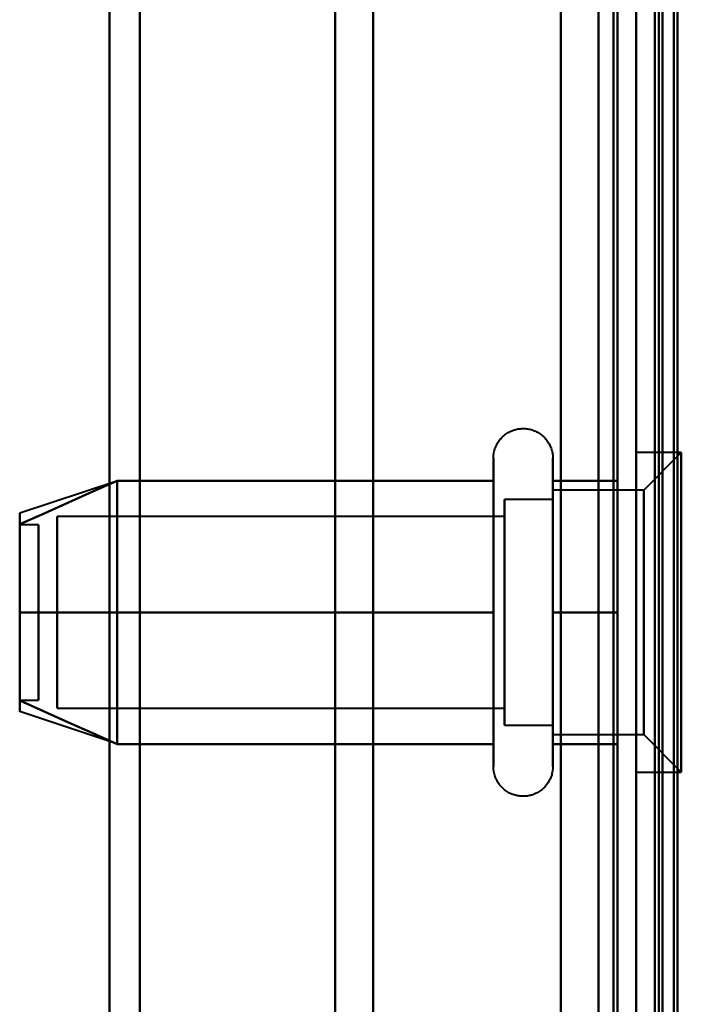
# Model space of a CAD drawing. Header units: millimetres. Extents: x -1087 to 1688, y -120 to 1171.
# Tile 14 of 90: x -671 to -654, y 258 to 284. Entities that reach past the tile are written whole.
import ezdxf

# ---------------------------------------------------------------- set-up
doc = ezdxf.new("R2010")
doc.units = ezdxf.units.MM
doc.layers.add('G-IMPT', color=8, linetype='Continuous', lineweight=40)

# ---------------------------------------------------------------- blocks, each defined once
blk = doc.blocks.new('NEXA 1500 CALQUES_dwg-769064-Arrière')
at = {"layer": 'G-IMPT'}
for p, q in [((-655, 1062.772), (-655, 128.972)), ((-655, 129.472), (-655, 1062.272)), ((-655, 556.872), (-655, 169.872)), ((-655, 556.872), (-655, 169.872)), ((-655, 541.872), (-655, 184.872)), ((-656, 185.872), (-656, 540.872)), ((-654.3, 540.246), (-654.3, 186.498)), ((-654.3, 540.246), (-654.3, 186.498)), ((-669, 184.872), (-669, 363.372)), ((-669, 363.372), (-669, 184.872)), ((-668.198, 185.464), (-668.198, 363.372)), ((-668.198, 363.372), (-668.198, 185.464)), ((-663, 185.872), (-663, 363.372)), ((-663, 363.372), (-663, 185.872)), ((-661.99, 186.498), (-661.99, 363.372)), ((-661.99, 363.372), (-661.99, 186.498)), ((-656, 363.372), (-656, 185.872)), ((-656, 185.872), (-656, 363.372)), ((-655.5, 363.372), (-655.5, 184.872)), ((-655.5, 184.872), (-655.5, 363.372)), ((-655, 363.372), (-655, 184.872)), ((-655, 184.872), (-655, 363.372)), ((-655, 169.872), (-655, 363.372)), ((-654.3, 186.498), (-654.3, 363.372)), ((-654.3, 186.498), (-654.3, 363.372)), ((-654.3, 169.872), (-654.3, 363.372)), ((-654.3, 363.372), (-654.3, 169.872)), ((-653.8, 272.622), (-655, 272.622)), ((-653.8, 272.622), (-655, 272.622)), ((-655, 264.692), (-655, 272.622)), ((-655, 264.692), (-655, 272.622)), ((-655, 272.622), (-655, 264.692)), ((-655, 272.622), (-655, 264.692)), ((-653.8, 272.622), (-654.8, 271.622)), ((-653.8, 272.622), (-654.8, 271.622)), ((-653.8, 264.692), (-653.8, 272.622)), ((-653.8, 264.692), (-653.8, 272.622)), ((-653.8, 272.622), (-653.8, 264.692)), ((-653.8, 272.622), (-653.8, 264.692)), ((-658.796, 264.822), (-658.796, 272.472)), ((-658.796, 264.822), (-658.796, 272.472)), ((-657.215, 272.472), (-657.215, 264.822)), ((-657.215, 272.472), (-657.215, 264.822)), ((-668.811, 271.867), (-671.389, 271.008)), ((-668.811, 271.867), (-671.389, 271.008)), ((-658.796, 266.322), (-658.796, 271.923)), ((-658.796, 266.322), (-658.796, 271.923)), ((-657.215, 271.923), (-657.215, 266.322)), ((-657.215, 271.923), (-657.215, 266.322)), ((-655, 264.122), (-655, 272.053)), ((-655, 264.122), (-655, 272.053)), ((-655, 272.053), (-655, 264.122)), ((-655, 272.053), (-655, 264.122)), ((-653.8, 264.122), (-653.8, 272.053)), ((-653.8, 264.122), (-653.8, 272.053)), ((-653.8, 272.053), (-653.8, 264.122)), ((-653.8, 272.053), (-653.8, 264.122)), ((-654.8, 271.622), (-657.215, 271.622)), ((-654.8, 271.622), (-657.215, 271.622)), ((-657.215, 266.747), (-657.215, 271.622)), ((-657.215, 266.747), (-657.215, 271.622)), ((-657.215, 271.622), (-657.215, 265.558)), ((-657.215, 271.622), (-657.215, 265.558)), ((-654.8, 265.558), (-654.8, 271.622)), ((-654.8, 265.558), (-654.8, 271.622)), ((-654.8, 271.622), (-654.8, 265.558)), ((-654.8, 271.622), (-654.8, 265.558)), ((-657.215, 271.372), (-658.5, 271.372)), ((-657.215, 271.372), (-658.5, 271.372)), ((-658.5, 265.774), (-658.5, 271.372)), ((-658.5, 265.774), (-658.5, 271.372)), ((-658.5, 271.372), (-658.5, 266.872)), ((-658.5, 271.372), (-658.5, 266.872)), ((-657.215, 266.872), (-657.215, 271.372)), ((-657.215, 266.872), (-657.215, 271.372)), ((-657.215, 271.372), (-657.215, 266.872)), ((-657.215, 271.372), (-657.215, 266.872)), ((-657.215, 271.187), (-657.215, 266.747)), ((-657.215, 271.187), (-657.215, 266.747)), ((-654.8, 265.122), (-654.8, 271.187)), ((-654.8, 265.122), (-654.8, 271.187)), ((-654.8, 271.187), (-654.8, 265.122)), ((-654.8, 271.187), (-654.8, 265.122)), ((-658.5, 270.921), (-670.389, 270.921)), ((-658.5, 270.921), (-670.389, 270.921)), ((-670.389, 266.165), (-670.389, 270.921)), ((-670.389, 266.165), (-670.389, 270.921)), ((-670.389, 270.921), (-670.389, 266.165)), ((-670.389, 270.921), (-670.389, 266.165)), ((-658.5, 265.372), (-658.5, 270.97)), ((-658.5, 265.372), (-658.5, 270.97)), ((-658.5, 266.165), (-658.5, 270.921)), ((-658.5, 266.165), (-658.5, 270.921)), ((-658.5, 270.921), (-658.5, 266.165)), ((-658.5, 270.921), (-658.5, 266.165)), ((-670.889, 270.702), (-671.389, 270.702)), ((-670.889, 270.702), (-671.389, 270.702)), ((-671.389, 270.702), (-671.389, 266.054)), ((-671.389, 270.702), (-671.389, 266.054)), ((-671.389, 266.054), (-671.389, 270.702)), ((-671.389, 266.054), (-671.389, 270.702)), ((-671.389, 270.691), (-671.389, 266.042)), ((-671.389, 270.691), (-671.389, 266.042)), ((-671.389, 266.042), (-671.389, 270.691)), ((-671.389, 266.042), (-671.389, 270.691)), ((-670.889, 270.702), (-670.889, 266.054)), ((-670.889, 270.702), (-670.889, 266.054)), ((-670.889, 266.054), (-670.889, 270.702)), ((-670.889, 266.054), (-670.889, 270.702)), ((-670.889, 270.691), (-670.889, 266.042)), ((-670.889, 270.691), (-670.889, 266.042)), ((-670.889, 266.042), (-670.889, 270.691)), ((-670.889, 266.042), (-670.889, 270.691)), ((-670.389, 265.824), (-670.389, 270.579)), ((-670.389, 265.824), (-670.389, 270.579)), ((-670.389, 270.579), (-670.389, 265.824)), ((-670.389, 270.579), (-670.389, 265.824)), ((-658.5, 265.824), (-658.5, 270.579)), ((-658.5, 265.824), (-658.5, 270.579)), ((-658.5, 270.579), (-658.5, 265.824)), ((-658.5, 270.579), (-658.5, 265.824)), ((-657.215, 265.122), (-657.215, 269.997)), ((-657.215, 265.122), (-657.215, 269.997)), ((-658.5, 269.872), (-658.5, 265.774)), ((-658.5, 269.872), (-658.5, 265.774)), ((-657.215, 265.372), (-657.215, 269.872)), ((-657.215, 265.372), (-657.215, 269.872)), ((-657.215, 269.872), (-657.215, 265.372)), ((-657.215, 269.872), (-657.215, 265.372)), ((-658.5, 266.872), (-658.5, 265.372)), ((-658.5, 266.872), (-658.5, 265.372)), ((-657.215, 266.747), (-657.215, 265.122)), ((-657.215, 266.747), (-657.215, 265.122)), ((-658.796, 264.272), (-658.796, 266.322)), ((-658.796, 264.272), (-658.796, 266.322)), ((-657.215, 266.322), (-657.215, 264.272)), ((-657.215, 266.322), (-657.215, 264.272)), ((-671.389, 266.042), (-670.889, 266.042)), ((-671.389, 266.042), (-670.889, 266.042)), ((-670.389, 265.824), (-658.5, 265.824)), ((-670.389, 265.824), (-658.5, 265.824)), ((-668.811, 264.877), (-671.389, 265.737)), ((-668.811, 264.877), (-671.389, 265.737)), ((-658.5, 265.372), (-657.215, 265.372)), ((-658.5, 265.372), (-657.215, 265.372)), ((-657.215, 265.122), (-654.8, 265.122)), ((-657.215, 265.122), (-654.8, 265.122)), ((-654.8, 265.122), (-653.8, 264.122)), ((-654.8, 265.122), (-653.8, 264.122)), ((-655, 264.122), (-653.8, 264.122)), ((-655, 264.122), (-653.8, 264.122))]:
    blk.add_line(p, q, dxfattribs=at)
at = {"layer": 'G-IMPT', "flags": 128}
for points in [[(-657, 128.972), (-657, 362.422), (-657, 595.872), (-657, 829.322), (-657, 1062.772)], [(-657, 1062.772), (-657, 829.322), (-657, 595.872), (-657, 362.422), (-657, 128.972)], [(-657, 128.972), (-657, 362.422), (-657, 595.872), (-657, 829.322), (-657, 1062.772)], [(-657, 1062.772), (-657, 829.322), (-657, 595.872), (-657, 362.422), (-657, 128.972)], [(-655, 128.972), (-655, 362.422), (-655, 595.872), (-655, 829.322), (-655, 1062.772)], [(-655, 1062.772), (-655, 829.322), (-655, 595.872), (-655, 362.422), (-655, 128.972)], [(-654.5, 1062.772), (-654.5, 829.322), (-654.5, 595.872), (-654.5, 362.422), (-654.5, 128.972)], [(-654.4, 128.972), (-654.4, 362.422), (-654.4, 595.872), (-654.4, 829.322), (-654.4, 1062.772)], [(-654.4, 128.972), (-654.4, 362.422), (-654.4, 595.872), (-654.4, 829.322), (-654.4, 1062.772)], [(-654.4, 1062.772), (-654.4, 829.322), (-654.4, 595.872), (-654.4, 362.422), (-654.4, 128.972)], [(-657, 1062.272), (-657, 829.072), (-657, 595.872), (-657, 362.672), (-657, 129.472)], [(-657, 129.472), (-657, 362.672), (-657, 595.872), (-657, 829.072), (-657, 1062.272)], [(-657, 129.472), (-657, 362.672), (-657, 595.872), (-657, 829.072), (-657, 1062.272)], [(-657, 1062.272), (-657, 829.072), (-657, 595.872), (-657, 362.672), (-657, 129.472)], [(-655.6, 1062.272), (-655.6, 829.072), (-655.6, 595.872), (-655.6, 362.672), (-655.6, 129.472)], [(-655.6, 129.472), (-655.6, 362.672), (-655.6, 595.872), (-655.6, 829.072), (-655.6, 1062.272)], [(-655.6, 129.472), (-655.6, 362.672), (-655.6, 595.872), (-655.6, 829.072), (-655.6, 1062.272)], [(-655.6, 1062.272), (-655.6, 829.072), (-655.6, 595.872), (-655.6, 362.672), (-655.6, 129.472)], [(-655.6, 1062.272), (-655.6, 829.072), (-655.6, 595.872), (-655.6, 362.672), (-655.6, 129.472)], [(-655.6, 129.472), (-655.6, 362.672), (-655.6, 595.872), (-655.6, 829.072), (-655.6, 1062.272)], [(-655.5, 129.472), (-655.5, 362.672), (-655.5, 595.872), (-655.5, 829.072), (-655.5, 1062.272)], [(-655.5, 1062.272), (-655.5, 829.072), (-655.5, 595.872), (-655.5, 362.672), (-655.5, 129.472)], [(-655, 129.472), (-655, 362.672), (-655, 595.872), (-655, 829.072), (-655, 1062.272)], [(-655, 1062.272), (-655, 829.072), (-655, 595.872), (-655, 362.672), (-655, 129.472)], [(-655, 1062.272), (-655, 837.047), (-655, 611.822), (-655, 386.597), (-655, 161.372)], [(-655, 129.472), (-655, 362.672), (-655, 595.872), (-655, 829.072), (-655, 1062.272)], [(-655, 161.372), (-655, 386.597), (-655, 611.822), (-655, 837.047), (-655, 1062.272)], [(-655, 1062.272), (-655, 829.072), (-655, 595.872), (-655, 362.672), (-655, 129.472)], [(-654.5, 1062.272), (-654.5, 829.072), (-654.5, 595.872), (-654.5, 362.672), (-654.5, 129.472)], [(-654.5, 129.472), (-654.5, 362.672), (-654.5, 595.872), (-654.5, 829.072), (-654.5, 1062.272)], [(-654.5, 1062.272), (-654.5, 829.072), (-654.5, 595.872), (-654.5, 362.672), (-654.5, 129.472)], [(-654.5, 129.472), (-654.5, 362.672), (-654.5, 595.872), (-654.5, 829.072), (-654.5, 1062.272)], [(-654.5, 1062.272), (-654.5, 829.072), (-654.5, 595.872), (-654.5, 362.672), (-654.5, 129.472)], [(-654.5, 129.472), (-654.5, 362.672), (-654.5, 595.872), (-654.5, 829.072), (-654.5, 1062.272)], [(-654, 1062.372), (-654, 829.122), (-654, 595.872), (-654, 362.622), (-654, 129.372)], [(-654, 129.372), (-654, 362.622), (-654, 595.872), (-654, 829.122), (-654, 1062.372)], [(-654, 129.472), (-654, 362.672), (-654, 595.872), (-654, 829.072), (-654, 1062.272)], [(-654, 1062.272), (-654, 829.072), (-654, 595.872), (-654, 362.672), (-654, 129.472)], [(-653.9, 161.372), (-653.9, 386.597), (-653.9, 611.822), (-653.9, 837.047), (-653.9, 1062.272)], [(-653.9, 1062.272), (-653.9, 837.047), (-653.9, 611.822), (-653.9, 386.597), (-653.9, 161.372)], [(-658.796, 272.472), (-658.795, 272.504), (-658.793, 272.535), (-658.79, 272.567), (-658.786, 272.598), (-658.78, 272.629), (-658.773, 272.66), (-658.765, 272.691), (-658.756, 272.721), (-658.745, 272.751), (-658.733, 272.78), (-658.72, 272.809), (-658.706, 272.837), (-658.691, 272.865), (-658.675, 272.892), (-658.658, 272.919), (-658.639, 272.944), (-658.62, 272.969), (-658.6, 272.993), (-658.578, 273.017), (-658.556, 273.039), (-658.533, 273.061), (-658.509, 273.082), (-658.484, 273.101), (-658.459, 273.12), (-658.432, 273.137), (-658.405, 273.154), (-658.378, 273.169), (-658.35, 273.184), (-658.321, 273.197), (-658.292, 273.209), (-658.262, 273.22), (-658.232, 273.23), (-658.201, 273.238), (-658.171, 273.245), (-658.14, 273.251), (-658.108, 273.256), (-658.077, 273.259), (-658.045, 273.262), (-658.014, 273.263), (-657.982, 273.262), (-657.951, 273.261), (-657.919, 273.258), (-657.888, 273.254), (-657.857, 273.249), (-657.826, 273.242), (-657.795, 273.234), (-657.765, 273.225), (-657.735, 273.215), (-657.705, 273.204), (-657.676, 273.191), (-657.648, 273.177), (-657.62, 273.162), (-657.593, 273.146), (-657.566, 273.129), (-657.54, 273.111), (-657.515, 273.092), (-657.491, 273.072), (-657.467, 273.051), (-657.444, 273.029), (-657.422, 273.006), (-657.402, 272.982), (-657.382, 272.958), (-657.363, 272.933), (-657.345, 272.907), (-657.328, 272.88), (-657.312, 272.852), (-657.298, 272.824), (-657.284, 272.796), (-657.272, 272.767), (-657.261, 272.737), (-657.251, 272.707), (-657.242, 272.677), (-657.234, 272.646), (-657.228, 272.615), (-657.223, 272.584), (-657.219, 272.552), (-657.216, 272.521), (-657.215, 272.489), (-657.215, 272.472)], [(-658.796, 272.472), (-658.795, 272.504), (-658.793, 272.535), (-658.79, 272.567), (-658.786, 272.598), (-658.78, 272.629), (-658.773, 272.66), (-658.765, 272.691), (-658.756, 272.721), (-658.745, 272.751), (-658.733, 272.78), (-658.72, 272.809), (-658.706, 272.837), (-658.691, 272.865), (-658.675, 272.892), (-658.658, 272.919), (-658.639, 272.944), (-658.62, 272.969), (-658.6, 272.993), (-658.578, 273.017), (-658.556, 273.039), (-658.533, 273.061), (-658.509, 273.082), (-658.484, 273.101), (-658.459, 273.12), (-658.432, 273.137), (-658.405, 273.154), (-658.378, 273.169), (-658.35, 273.184), (-658.321, 273.197), (-658.292, 273.209), (-658.262, 273.22), (-658.232, 273.23), (-658.201, 273.238), (-658.171, 273.245), (-658.14, 273.251), (-658.108, 273.256), (-658.077, 273.259), (-658.045, 273.262), (-658.014, 273.263), (-657.982, 273.262), (-657.951, 273.261), (-657.919, 273.258), (-657.888, 273.254), (-657.857, 273.249), (-657.826, 273.242), (-657.795, 273.234), (-657.765, 273.225), (-657.735, 273.215), (-657.705, 273.204), (-657.676, 273.191), (-657.648, 273.177), (-657.62, 273.162), (-657.593, 273.146), (-657.566, 273.129), (-657.54, 273.111), (-657.515, 273.092), (-657.491, 273.072), (-657.467, 273.051), (-657.444, 273.029), (-657.422, 273.006), (-657.402, 272.982), (-657.382, 272.958), (-657.363, 272.933), (-657.345, 272.907), (-657.328, 272.88), (-657.312, 272.852), (-657.298, 272.824), (-657.284, 272.796), (-657.272, 272.767), (-657.261, 272.737), (-657.251, 272.707), (-657.242, 272.677), (-657.234, 272.646), (-657.228, 272.615), (-657.223, 272.584), (-657.219, 272.552), (-657.216, 272.521), (-657.215, 272.489), (-657.215, 272.472)], [(-658.796, 272.472), (-658.796, 272.469), (-658.796, 272.459), (-658.796, 272.443), (-658.796, 272.42), (-658.796, 272.391), (-658.796, 272.355), (-658.796, 272.313), (-658.796, 272.264), (-658.796, 272.209), (-658.796, 272.149), (-658.796, 272.082), (-658.796, 272.009), (-658.796, 271.93), (-658.796, 271.923)], [(-658.796, 264.822), (-658.796, 264.906), (-658.796, 264.997), (-658.796, 265.093), (-658.796, 265.194), (-658.796, 265.3), (-658.796, 265.411), (-658.796, 265.526), (-658.796, 265.647), (-658.796, 265.771), (-658.796, 265.9), (-658.796, 266.033), (-658.796, 266.169), (-658.796, 266.31), (-658.796, 266.453), (-658.796, 266.599), (-658.796, 266.749), (-658.796, 266.9), (-658.796, 267.055), (-658.796, 267.211), (-658.796, 267.369), (-658.796, 267.529), (-658.796, 267.69), (-658.796, 267.852), (-658.796, 268.015), (-658.796, 268.179), (-658.796, 268.343), (-658.796, 268.507), (-658.796, 268.671), (-658.796, 268.834), (-658.796, 268.996), (-658.796, 269.158), (-658.796, 269.318), (-658.796, 269.477), (-658.796, 269.634), (-658.796, 269.789), (-658.796, 269.942), (-658.796, 270.092), (-658.796, 270.239), (-658.796, 270.384), (-658.796, 270.525), (-658.796, 270.663), (-658.796, 270.797), (-658.796, 270.927), (-658.796, 271.054), (-658.796, 271.175), (-658.796, 271.293), (-658.796, 271.406), (-658.796, 271.513), (-658.796, 271.616), (-658.796, 271.714), (-658.796, 271.806), (-658.796, 271.893), (-658.796, 271.974), (-658.796, 272.05), (-658.796, 272.119), (-658.796, 272.183), (-658.796, 272.24), (-658.796, 272.292), (-658.796, 272.337), (-658.796, 272.375), (-658.796, 272.408), (-658.796, 272.433), (-658.796, 272.453), (-658.796, 272.465), (-658.796, 272.472), (-658.796, 272.472)], [(-658.796, 272.472), (-658.796, 272.469), (-658.796, 272.459), (-658.796, 272.443), (-658.796, 272.42), (-658.796, 272.391), (-658.796, 272.355), (-658.796, 272.313), (-658.796, 272.264), (-658.796, 272.209), (-658.796, 272.149), (-658.796, 272.082), (-658.796, 272.009), (-658.796, 271.93), (-658.796, 271.923)], [(-658.796, 264.822), (-658.796, 264.906), (-658.796, 264.997), (-658.796, 265.093), (-658.796, 265.194), (-658.796, 265.3), (-658.796, 265.411), (-658.796, 265.526), (-658.796, 265.647), (-658.796, 265.771), (-658.796, 265.9), (-658.796, 266.033), (-658.796, 266.169), (-658.796, 266.31), (-658.796, 266.453), (-658.796, 266.599), (-658.796, 266.749), (-658.796, 266.9), (-658.796, 267.055), (-658.796, 267.211), (-658.796, 267.369), (-658.796, 267.529), (-658.796, 267.69), (-658.796, 267.852), (-658.796, 268.015), (-658.796, 268.179), (-658.796, 268.343), (-658.796, 268.507), (-658.796, 268.671), (-658.796, 268.834), (-658.796, 268.996), (-658.796, 269.158), (-658.796, 269.318), (-658.796, 269.477), (-658.796, 269.634), (-658.796, 269.789), (-658.796, 269.942), (-658.796, 270.092), (-658.796, 270.239), (-658.796, 270.384), (-658.796, 270.525), (-658.796, 270.663), (-658.796, 270.797), (-658.796, 270.927), (-658.796, 271.054), (-658.796, 271.175), (-658.796, 271.293), (-658.796, 271.406), (-658.796, 271.513), (-658.796, 271.616), (-658.796, 271.714), (-658.796, 271.806), (-658.796, 271.893), (-658.796, 271.974), (-658.796, 272.05), (-658.796, 272.119), (-658.796, 272.183), (-658.796, 272.24), (-658.796, 272.292), (-658.796, 272.337), (-658.796, 272.375), (-658.796, 272.408), (-658.796, 272.433), (-658.796, 272.453), (-658.796, 272.465), (-658.796, 272.472), (-658.796, 272.472)], [(-657.215, 272.472), (-657.215, 272.469), (-657.215, 272.459), (-657.215, 272.443), (-657.215, 272.42), (-657.215, 272.391), (-657.215, 272.355), (-657.215, 272.313), (-657.215, 272.264), (-657.215, 272.209), (-657.215, 272.149), (-657.215, 272.082), (-657.215, 272.009), (-657.215, 271.93), (-657.215, 271.846), (-657.215, 271.756), (-657.215, 271.661), (-657.215, 271.56), (-657.215, 271.455), (-657.215, 271.344), (-657.215, 271.229), (-657.215, 271.109), (-657.215, 270.985), (-657.215, 270.856), (-657.215, 270.724), (-657.215, 270.588), (-657.215, 270.448), (-657.215, 270.305), (-657.215, 270.159), (-657.215, 270.01), (-657.215, 269.858), (-657.215, 269.704), (-657.215, 269.548), (-657.215, 269.39), (-657.215, 269.23), (-657.215, 269.069), (-657.215, 268.907), (-657.215, 268.744), (-657.215, 268.58), (-657.215, 268.417), (-657.215, 268.253), (-657.215, 268.089), (-657.215, 267.925), (-657.215, 267.763), (-657.215, 267.601), (-657.215, 267.441), (-657.215, 267.282), (-657.215, 267.125), (-657.215, 266.969), (-657.215, 266.817), (-657.215, 266.666), (-657.215, 266.518), (-657.215, 266.374), (-657.215, 266.232), (-657.215, 266.094), (-657.215, 265.959), (-657.215, 265.829), (-657.215, 265.702), (-657.215, 265.58), (-657.215, 265.462), (-657.215, 265.349), (-657.215, 265.241), (-657.215, 265.137), (-657.215, 265.039), (-657.215, 264.946), (-657.215, 264.859), (-657.215, 264.822)], [(-657.215, 271.923), (-657.215, 272.002), (-657.215, 272.075), (-657.215, 272.143), (-657.215, 272.204), (-657.215, 272.26), (-657.215, 272.309), (-657.215, 272.351), (-657.215, 272.388), (-657.215, 272.418), (-657.215, 272.441), (-657.215, 272.458), (-657.215, 272.468), (-657.215, 272.472)], [(-657.215, 272.472), (-657.215, 272.469), (-657.215, 272.459), (-657.215, 272.443), (-657.215, 272.42), (-657.215, 272.391), (-657.215, 272.355), (-657.215, 272.313), (-657.215, 272.264), (-657.215, 272.209), (-657.215, 272.149), (-657.215, 272.082), (-657.215, 272.009), (-657.215, 271.93), (-657.215, 271.846), (-657.215, 271.756), (-657.215, 271.661), (-657.215, 271.56), (-657.215, 271.455), (-657.215, 271.344), (-657.215, 271.229), (-657.215, 271.109), (-657.215, 270.985), (-657.215, 270.856), (-657.215, 270.724), (-657.215, 270.588), (-657.215, 270.448), (-657.215, 270.305), (-657.215, 270.159), (-657.215, 270.01), (-657.215, 269.858), (-657.215, 269.704), (-657.215, 269.548), (-657.215, 269.39), (-657.215, 269.23), (-657.215, 269.069), (-657.215, 268.907), (-657.215, 268.744), (-657.215, 268.58), (-657.215, 268.417), (-657.215, 268.253), (-657.215, 268.089), (-657.215, 267.925), (-657.215, 267.763), (-657.215, 267.601), (-657.215, 267.441), (-657.215, 267.282), (-657.215, 267.125), (-657.215, 266.969), (-657.215, 266.817), (-657.215, 266.666), (-657.215, 266.518), (-657.215, 266.374), (-657.215, 266.232), (-657.215, 266.094), (-657.215, 265.959), (-657.215, 265.829), (-657.215, 265.702), (-657.215, 265.58), (-657.215, 265.462), (-657.215, 265.349), (-657.215, 265.241), (-657.215, 265.137), (-657.215, 265.039), (-657.215, 264.946), (-657.215, 264.859), (-657.215, 264.822)], [(-657.215, 271.923), (-657.215, 272.002), (-657.215, 272.075), (-657.215, 272.143), (-657.215, 272.204), (-657.215, 272.26), (-657.215, 272.309), (-657.215, 272.351), (-657.215, 272.388), (-657.215, 272.418), (-657.215, 272.441), (-657.215, 272.458), (-657.215, 272.468), (-657.215, 272.472)], [(-668.796, 271.872), (-669.444, 271.584), (-670.092, 271.295), (-670.741, 271.007), (-671.389, 270.718)], [(-671.389, 270.718), (-670.741, 271.007), (-670.092, 271.295), (-669.444, 271.584), (-668.796, 271.872)], [(-668.796, 271.872), (-669.444, 271.584), (-670.092, 271.295), (-670.741, 271.007), (-671.389, 270.718)], [(-671.389, 270.718), (-670.741, 271.007), (-670.092, 271.295), (-669.444, 271.584), (-668.796, 271.872)], [(-668.796, 271.872), (-669.444, 271.584), (-670.092, 271.295), (-670.741, 271.007), (-671.389, 270.718)], [(-671.389, 270.718), (-670.741, 271.007), (-670.092, 271.295), (-669.444, 271.584), (-668.796, 271.872)], [(-668.796, 271.872), (-669.444, 271.584), (-670.092, 271.295), (-670.741, 271.007), (-671.389, 270.718)], [(-671.389, 270.718), (-670.741, 271.007), (-670.092, 271.295), (-669.444, 271.584), (-668.796, 271.872)], [(-668.796, 268.372), (-668.796, 269.247), (-668.796, 270.122), (-668.796, 270.997), (-668.796, 271.872)], [(-668.796, 271.872), (-668.796, 270.997), (-668.796, 270.122), (-668.796, 269.247), (-668.796, 268.372)], [(-668.796, 268.372), (-668.796, 269.247), (-668.796, 270.122), (-668.796, 270.997), (-668.796, 271.872)], [(-668.796, 271.872), (-668.796, 270.997), (-668.796, 270.122), (-668.796, 269.247), (-668.796, 268.372)], [(-668.796, 271.872), (-668.796, 270.997), (-668.796, 270.122), (-668.796, 269.247), (-668.796, 268.372)], [(-658.796, 271.872), (-661.296, 271.872), (-663.796, 271.872), (-666.296, 271.872), (-668.796, 271.872)], [(-668.796, 271.872), (-666.296, 271.872), (-663.796, 271.872), (-661.296, 271.872), (-658.796, 271.872)], [(-658.796, 271.872), (-661.296, 271.872), (-663.796, 271.872), (-666.296, 271.872), (-668.796, 271.872)], [(-668.796, 268.372), (-668.796, 269.247), (-668.796, 270.122), (-668.796, 270.997), (-668.796, 271.872)], [(-668.796, 271.872), (-666.296, 271.872), (-663.796, 271.872), (-661.296, 271.872), (-658.796, 271.872)], [(-668.796, 271.872), (-668.796, 270.997), (-668.796, 270.122), (-668.796, 269.247), (-668.796, 268.372)], [(-658.796, 271.872), (-661.296, 271.872), (-663.796, 271.872), (-666.296, 271.872), (-668.796, 271.872)], [(-668.796, 271.872), (-666.296, 271.872), (-663.796, 271.872), (-661.296, 271.872), (-658.796, 271.872)], [(-658.796, 271.872), (-661.296, 271.872), (-663.796, 271.872), (-666.296, 271.872), (-668.796, 271.872)], [(-668.796, 268.372), (-668.796, 269.247), (-668.796, 270.122), (-668.796, 270.997), (-668.796, 271.872)], [(-668.796, 271.872), (-666.296, 271.872), (-663.796, 271.872), (-661.296, 271.872), (-658.796, 271.872)], [(-658.796, 271.923), (-658.796, 271.838), (-658.796, 271.748), (-658.796, 271.652), (-658.796, 271.551), (-658.796, 271.445), (-658.796, 271.334), (-658.796, 271.218), (-658.796, 271.098), (-658.796, 270.973), (-658.796, 270.844), (-658.796, 270.712), (-658.796, 270.575), (-658.796, 270.435), (-658.796, 270.292), (-658.796, 270.145), (-658.796, 269.996), (-658.796, 269.844), (-658.796, 269.69), (-658.796, 269.534), (-658.796, 269.376), (-658.796, 269.216), (-658.796, 269.055), (-658.796, 268.892), (-658.796, 268.729), (-658.796, 268.566), (-658.796, 268.402), (-658.796, 268.238), (-658.796, 268.074), (-658.796, 267.911), (-658.796, 267.748), (-658.796, 267.587), (-658.796, 267.426), (-658.796, 267.268), (-658.796, 267.111), (-658.796, 266.956), (-658.796, 266.803), (-658.796, 266.653), (-658.796, 266.505), (-658.796, 266.361), (-658.796, 266.219), (-658.796, 266.082), (-658.796, 265.948), (-658.796, 265.817), (-658.796, 265.691), (-658.796, 265.569), (-658.796, 265.452), (-658.796, 265.339), (-658.796, 265.231), (-658.796, 265.128), (-658.796, 265.031), (-658.796, 264.938), (-658.796, 264.851), (-658.796, 264.77), (-658.796, 264.695), (-658.796, 264.625), (-658.796, 264.562), (-658.796, 264.504), (-658.796, 264.453), (-658.796, 264.408), (-658.796, 264.369), (-658.796, 264.337), (-658.796, 264.311), (-658.796, 264.292), (-658.796, 264.279), (-658.796, 264.273), (-658.796, 264.272)], [(-658.796, 271.923), (-658.796, 271.838), (-658.796, 271.748), (-658.796, 271.652), (-658.796, 271.551), (-658.796, 271.445), (-658.796, 271.334), (-658.796, 271.218), (-658.796, 271.098), (-658.796, 270.973), (-658.796, 270.844), (-658.796, 270.712), (-658.796, 270.575), (-658.796, 270.435), (-658.796, 270.292), (-658.796, 270.145), (-658.796, 269.996), (-658.796, 269.844), (-658.796, 269.69), (-658.796, 269.534), (-658.796, 269.376), (-658.796, 269.216), (-658.796, 269.055), (-658.796, 268.892), (-658.796, 268.729), (-658.796, 268.566), (-658.796, 268.402), (-658.796, 268.238), (-658.796, 268.074), (-658.796, 267.911), (-658.796, 267.748), (-658.796, 267.587), (-658.796, 267.426), (-658.796, 267.268), (-658.796, 267.111), (-658.796, 266.956), (-658.796, 266.803), (-658.796, 266.653), (-658.796, 266.505), (-658.796, 266.361), (-658.796, 266.219), (-658.796, 266.082), (-658.796, 265.948), (-658.796, 265.817), (-658.796, 265.691), (-658.796, 265.569), (-658.796, 265.452), (-658.796, 265.339), (-658.796, 265.231), (-658.796, 265.128), (-658.796, 265.031), (-658.796, 264.938), (-658.796, 264.851), (-658.796, 264.77), (-658.796, 264.695), (-658.796, 264.625), (-658.796, 264.562), (-658.796, 264.504), (-658.796, 264.453), (-658.796, 264.408), (-658.796, 264.369), (-658.796, 264.337), (-658.796, 264.311), (-658.796, 264.292), (-658.796, 264.279), (-658.796, 264.273), (-658.796, 264.272)], [(-658.796, 268.372), (-658.796, 269.247), (-658.796, 270.122), (-658.796, 270.997), (-658.796, 271.872)], [(-658.796, 271.872), (-658.796, 270.997), (-658.796, 270.122), (-658.796, 269.247), (-658.796, 268.372)], [(-658.796, 268.372), (-658.796, 269.247), (-658.796, 270.122), (-658.796, 270.997), (-658.796, 271.872)], [(-658.796, 271.872), (-658.796, 270.997), (-658.796, 270.122), (-658.796, 269.247), (-658.796, 268.372)], [(-657.215, 264.272), (-657.215, 264.276), (-657.215, 264.285), (-657.215, 264.302), (-657.215, 264.325), (-657.215, 264.354), (-657.215, 264.39), (-657.215, 264.432), (-657.215, 264.48), (-657.215, 264.535), (-657.215, 264.596), (-657.215, 264.663), (-657.215, 264.736), (-657.215, 264.814), (-657.215, 264.899), (-657.215, 264.988), (-657.215, 265.084), (-657.215, 265.184), (-657.215, 265.29), (-657.215, 265.4), (-657.215, 265.516), (-657.215, 265.636), (-657.215, 265.76), (-657.215, 265.888), (-657.215, 266.021), (-657.215, 266.157), (-657.215, 266.297), (-657.215, 266.44), (-657.215, 266.586), (-657.215, 266.735), (-657.215, 266.887), (-657.215, 267.041), (-657.215, 267.197), (-657.215, 267.355), (-657.215, 267.514), (-657.215, 267.675), (-657.215, 267.838), (-657.215, 268.001), (-657.215, 268.164), (-657.215, 268.328), (-657.215, 268.492), (-657.215, 268.656), (-657.215, 268.819), (-657.215, 268.982), (-657.215, 269.143), (-657.215, 269.304), (-657.215, 269.463), (-657.215, 269.62), (-657.215, 269.775), (-657.215, 269.928), (-657.215, 270.079), (-657.215, 270.226), (-657.215, 270.371), (-657.215, 270.513), (-657.215, 270.651), (-657.215, 270.785), (-657.215, 270.916), (-657.215, 271.042), (-657.215, 271.165), (-657.215, 271.282), (-657.215, 271.396), (-657.215, 271.504), (-657.215, 271.607), (-657.215, 271.705), (-657.215, 271.798), (-657.215, 271.886), (-657.215, 271.923)], [(-657.215, 264.272), (-657.215, 264.276), (-657.215, 264.285), (-657.215, 264.302), (-657.215, 264.325), (-657.215, 264.354), (-657.215, 264.39), (-657.215, 264.432), (-657.215, 264.48), (-657.215, 264.535), (-657.215, 264.596), (-657.215, 264.663), (-657.215, 264.736), (-657.215, 264.814), (-657.215, 264.899), (-657.215, 264.988), (-657.215, 265.084), (-657.215, 265.184), (-657.215, 265.29), (-657.215, 265.4), (-657.215, 265.516), (-657.215, 265.636), (-657.215, 265.76), (-657.215, 265.888), (-657.215, 266.021), (-657.215, 266.157), (-657.215, 266.297), (-657.215, 266.44), (-657.215, 266.586), (-657.215, 266.735), (-657.215, 266.887), (-657.215, 267.041), (-657.215, 267.197), (-657.215, 267.355), (-657.215, 267.514), (-657.215, 267.675), (-657.215, 267.838), (-657.215, 268.001), (-657.215, 268.164), (-657.215, 268.328), (-657.215, 268.492), (-657.215, 268.656), (-657.215, 268.819), (-657.215, 268.982), (-657.215, 269.143), (-657.215, 269.304), (-657.215, 269.463), (-657.215, 269.62), (-657.215, 269.775), (-657.215, 269.928), (-657.215, 270.079), (-657.215, 270.226), (-657.215, 270.371), (-657.215, 270.513), (-657.215, 270.651), (-657.215, 270.785), (-657.215, 270.916), (-657.215, 271.042), (-657.215, 271.165), (-657.215, 271.282), (-657.215, 271.396), (-657.215, 271.504), (-657.215, 271.607), (-657.215, 271.705), (-657.215, 271.798), (-657.215, 271.886), (-657.215, 271.923)], [(-655.5, 271.872), (-655.929, 271.872), (-656.357, 271.872), (-656.786, 271.872), (-657.215, 271.872)], [(-657.215, 271.872), (-657.215, 270.997), (-657.215, 270.122), (-657.215, 269.247), (-657.215, 268.372)], [(-657.215, 271.872), (-656.786, 271.872), (-656.357, 271.872), (-655.929, 271.872), (-655.5, 271.872)], [(-655.5, 271.872), (-655.929, 271.872), (-656.357, 271.872), (-656.786, 271.872), (-657.215, 271.872)], [(-657.215, 271.872), (-656.786, 271.872), (-656.357, 271.872), (-655.929, 271.872), (-655.5, 271.872)], [(-657.215, 268.372), (-657.215, 269.247), (-657.215, 270.122), (-657.215, 270.997), (-657.215, 271.872)], [(-655.5, 271.872), (-655.929, 271.872), (-656.357, 271.872), (-656.786, 271.872), (-657.215, 271.872)], [(-657.215, 271.872), (-657.215, 270.997), (-657.215, 270.122), (-657.215, 269.247), (-657.215, 268.372)], [(-657.215, 271.872), (-656.786, 271.872), (-656.357, 271.872), (-655.929, 271.872), (-655.5, 271.872)], [(-655.5, 271.872), (-655.929, 271.872), (-656.357, 271.872), (-656.786, 271.872), (-657.215, 271.872)], [(-657.215, 268.372), (-657.215, 269.247), (-657.215, 270.122), (-657.215, 270.997), (-657.215, 271.872)], [(-657.215, 271.872), (-656.786, 271.872), (-656.357, 271.872), (-655.929, 271.872), (-655.5, 271.872)], [(-655.5, 268.372), (-655.5, 269.247), (-655.5, 270.122), (-655.5, 270.997), (-655.5, 271.872)], [(-655.5, 271.872), (-655.5, 270.997), (-655.5, 270.122), (-655.5, 269.247), (-655.5, 268.372)], [(-655.5, 268.372), (-655.5, 269.247), (-655.5, 270.122), (-655.5, 270.997), (-655.5, 271.872)], [(-655.5, 271.872), (-655.5, 270.997), (-655.5, 270.122), (-655.5, 269.247), (-655.5, 268.372)], [(-655.5, 268.372), (-655.5, 269.247), (-655.5, 270.122), (-655.5, 270.997), (-655.5, 271.872)], [(-655.5, 271.872), (-655.5, 270.997), (-655.5, 270.122), (-655.5, 269.247), (-655.5, 268.372)], [(-655.5, 268.372), (-655.5, 269.247), (-655.5, 270.122), (-655.5, 270.997), (-655.5, 271.872)], [(-655.5, 271.872), (-655.5, 270.997), (-655.5, 270.122), (-655.5, 269.247), (-655.5, 268.372)], [(-671.389, 268.372), (-670.741, 268.372), (-670.092, 268.372), (-669.444, 268.372), (-668.796, 268.372)], [(-668.796, 268.372), (-669.444, 268.372), (-670.092, 268.372), (-670.741, 268.372), (-671.389, 268.372)], [(-671.389, 268.372), (-670.741, 268.372), (-670.092, 268.372), (-669.444, 268.372), (-668.796, 268.372)], [(-668.796, 268.372), (-669.444, 268.372), (-670.092, 268.372), (-670.741, 268.372), (-671.389, 268.372)], [(-671.389, 268.372), (-670.741, 268.372), (-670.092, 268.372), (-669.444, 268.372), (-668.796, 268.372)], [(-668.796, 268.372), (-669.444, 268.372), (-670.092, 268.372), (-670.741, 268.372), (-671.389, 268.372)], [(-671.389, 268.372), (-670.741, 268.372), (-670.092, 268.372), (-669.444, 268.372), (-668.796, 268.372)], [(-668.796, 268.372), (-669.444, 268.372), (-670.092, 268.372), (-670.741, 268.372), (-671.389, 268.372)], [(-668.796, 268.372), (-668.796, 267.497), (-668.796, 266.622), (-668.796, 265.747), (-668.796, 264.872)], [(-668.796, 264.872), (-668.796, 265.747), (-668.796, 266.622), (-668.796, 267.497), (-668.796, 268.372)], [(-668.796, 268.372), (-668.796, 267.497), (-668.796, 266.622), (-668.796, 265.747), (-668.796, 264.872)], [(-668.796, 264.872), (-668.796, 265.747), (-668.796, 266.622), (-668.796, 267.497), (-668.796, 268.372)], [(-668.796, 264.872), (-668.796, 265.747), (-668.796, 266.622), (-668.796, 267.497), (-668.796, 268.372)], [(-668.796, 268.372), (-666.296, 268.372), (-663.796, 268.372), (-661.296, 268.372), (-658.796, 268.372)], [(-668.796, 268.372), (-668.796, 267.497), (-668.796, 266.622), (-668.796, 265.747), (-668.796, 264.872)], [(-658.796, 268.372), (-661.296, 268.372), (-663.796, 268.372), (-666.296, 268.372), (-668.796, 268.372)], [(-668.796, 268.372), (-666.296, 268.372), (-663.796, 268.372), (-661.296, 268.372), (-658.796, 268.372)], [(-658.796, 268.372), (-661.296, 268.372), (-663.796, 268.372), (-666.296, 268.372), (-668.796, 268.372)], [(-668.796, 264.872), (-668.796, 265.747), (-668.796, 266.622), (-668.796, 267.497), (-668.796, 268.372)], [(-668.796, 268.372), (-666.296, 268.372), (-663.796, 268.372), (-661.296, 268.372), (-658.796, 268.372)], [(-668.796, 268.372), (-668.796, 267.497), (-668.796, 266.622), (-668.796, 265.747), (-668.796, 264.872)], [(-658.796, 268.372), (-661.296, 268.372), (-663.796, 268.372), (-666.296, 268.372), (-668.796, 268.372)], [(-668.796, 268.372), (-666.296, 268.372), (-663.796, 268.372), (-661.296, 268.372), (-658.796, 268.372)], [(-658.796, 268.372), (-661.296, 268.372), (-663.796, 268.372), (-666.296, 268.372), (-668.796, 268.372)], [(-658.796, 268.372), (-658.796, 267.497), (-658.796, 266.622), (-658.796, 265.747), (-658.796, 264.872)], [(-658.796, 264.872), (-658.796, 265.747), (-658.796, 266.622), (-658.796, 267.497), (-658.796, 268.372)], [(-658.796, 268.372), (-658.796, 267.497), (-658.796, 266.622), (-658.796, 265.747), (-658.796, 264.872)], [(-658.796, 264.872), (-658.796, 265.747), (-658.796, 266.622), (-658.796, 267.497), (-658.796, 268.372)], [(-655.5, 268.372), (-655.929, 268.372), (-656.357, 268.372), (-656.786, 268.372), (-657.215, 268.372)], [(-657.215, 268.372), (-657.215, 267.497), (-657.215, 266.622), (-657.215, 265.747), (-657.215, 264.872)], [(-657.215, 268.372), (-656.786, 268.372), (-656.357, 268.372), (-655.929, 268.372), (-655.5, 268.372)], [(-655.5, 268.372), (-655.929, 268.372), (-656.357, 268.372), (-656.786, 268.372), (-657.215, 268.372)], [(-657.215, 268.372), (-656.786, 268.372), (-656.357, 268.372), (-655.929, 268.372), (-655.5, 268.372)], [(-657.215, 264.872), (-657.215, 265.747), (-657.215, 266.622), (-657.215, 267.497), (-657.215, 268.372)], [(-655.5, 268.372), (-655.929, 268.372), (-656.357, 268.372), (-656.786, 268.372), (-657.215, 268.372)], [(-657.215, 268.372), (-657.215, 267.497), (-657.215, 266.622), (-657.215, 265.747), (-657.215, 264.872)], [(-657.215, 268.372), (-656.786, 268.372), (-656.357, 268.372), (-655.929, 268.372), (-655.5, 268.372)], [(-655.5, 268.372), (-655.929, 268.372), (-656.357, 268.372), (-656.786, 268.372), (-657.215, 268.372)], [(-657.215, 268.372), (-656.786, 268.372), (-656.357, 268.372), (-655.929, 268.372), (-655.5, 268.372)], [(-657.215, 264.872), (-657.215, 265.747), (-657.215, 266.622), (-657.215, 267.497), (-657.215, 268.372)], [(-655.5, 264.872), (-655.5, 265.747), (-655.5, 266.622), (-655.5, 267.497), (-655.5, 268.372)], [(-655.5, 268.372), (-655.5, 267.497), (-655.5, 266.622), (-655.5, 265.747), (-655.5, 264.872)], [(-655.5, 264.872), (-655.5, 265.747), (-655.5, 266.622), (-655.5, 267.497), (-655.5, 268.372)], [(-655.5, 268.372), (-655.5, 267.497), (-655.5, 266.622), (-655.5, 265.747), (-655.5, 264.872)], [(-655.5, 264.872), (-655.5, 265.747), (-655.5, 266.622), (-655.5, 267.497), (-655.5, 268.372)], [(-655.5, 268.372), (-655.5, 267.497), (-655.5, 266.622), (-655.5, 265.747), (-655.5, 264.872)], [(-655.5, 264.872), (-655.5, 265.747), (-655.5, 266.622), (-655.5, 267.497), (-655.5, 268.372)], [(-655.5, 268.372), (-655.5, 267.497), (-655.5, 266.622), (-655.5, 265.747), (-655.5, 264.872)], [(-668.796, 264.872), (-669.444, 265.161), (-670.092, 265.449), (-670.741, 265.738), (-671.389, 266.026)], [(-671.389, 266.026), (-670.741, 265.738), (-670.092, 265.449), (-669.444, 265.161), (-668.796, 264.872)], [(-668.796, 264.872), (-669.444, 265.161), (-670.092, 265.449), (-670.741, 265.738), (-671.389, 266.026)], [(-671.389, 266.026), (-670.741, 265.738), (-670.092, 265.449), (-669.444, 265.161), (-668.796, 264.872)], [(-668.796, 264.872), (-669.444, 265.161), (-670.092, 265.449), (-670.741, 265.738), (-671.389, 266.026)], [(-671.389, 266.026), (-670.741, 265.738), (-670.092, 265.449), (-669.444, 265.161), (-668.796, 264.872)], [(-668.796, 264.872), (-669.444, 265.161), (-670.092, 265.449), (-670.741, 265.738), (-671.389, 266.026)], [(-671.389, 266.026), (-670.741, 265.738), (-670.092, 265.449), (-669.444, 265.161), (-668.796, 264.872)], [(-658.796, 264.872), (-661.296, 264.872), (-663.796, 264.872), (-666.296, 264.872), (-668.796, 264.872)], [(-668.796, 264.872), (-666.296, 264.872), (-663.796, 264.872), (-661.296, 264.872), (-658.796, 264.872)], [(-658.796, 264.872), (-661.296, 264.872), (-663.796, 264.872), (-666.296, 264.872), (-668.796, 264.872)], [(-668.796, 264.872), (-666.296, 264.872), (-663.796, 264.872), (-661.296, 264.872), (-658.796, 264.872)], [(-658.796, 264.872), (-661.296, 264.872), (-663.796, 264.872), (-666.296, 264.872), (-668.796, 264.872)], [(-668.796, 264.872), (-666.296, 264.872), (-663.796, 264.872), (-661.296, 264.872), (-658.796, 264.872)], [(-658.796, 264.872), (-661.296, 264.872), (-663.796, 264.872), (-666.296, 264.872), (-668.796, 264.872)], [(-668.796, 264.872), (-666.296, 264.872), (-663.796, 264.872), (-661.296, 264.872), (-658.796, 264.872)], [(-658.796, 264.272), (-658.796, 264.276), (-658.796, 264.285), (-658.796, 264.302), (-658.796, 264.325), (-658.796, 264.354), (-658.796, 264.39), (-658.796, 264.432), (-658.796, 264.48), (-658.796, 264.535), (-658.796, 264.596), (-658.796, 264.663), (-658.796, 264.736), (-658.796, 264.814), (-658.796, 264.822)], [(-658.796, 264.272), (-658.796, 264.276), (-658.796, 264.285), (-658.796, 264.302), (-658.796, 264.325), (-658.796, 264.354), (-658.796, 264.39), (-658.796, 264.432), (-658.796, 264.48), (-658.796, 264.535), (-658.796, 264.596), (-658.796, 264.663), (-658.796, 264.736), (-658.796, 264.814), (-658.796, 264.822)], [(-657.215, 264.872), (-656.786, 264.872), (-656.357, 264.872), (-655.929, 264.872), (-655.5, 264.872)], [(-655.5, 264.872), (-655.929, 264.872), (-656.357, 264.872), (-656.786, 264.872), (-657.215, 264.872)], [(-657.215, 264.872), (-656.786, 264.872), (-656.357, 264.872), (-655.929, 264.872), (-655.5, 264.872)], [(-655.5, 264.872), (-655.929, 264.872), (-656.357, 264.872), (-656.786, 264.872), (-657.215, 264.872)], [(-655.5, 264.872), (-655.929, 264.872), (-656.357, 264.872), (-656.786, 264.872), (-657.215, 264.872)], [(-657.215, 264.872), (-656.786, 264.872), (-656.357, 264.872), (-655.929, 264.872), (-655.5, 264.872)], [(-657.215, 264.872), (-656.786, 264.872), (-656.357, 264.872), (-655.929, 264.872), (-655.5, 264.872)], [(-655.5, 264.872), (-655.929, 264.872), (-656.357, 264.872), (-656.786, 264.872), (-657.215, 264.872)], [(-657.215, 264.822), (-657.215, 264.742), (-657.215, 264.669), (-657.215, 264.602), (-657.215, 264.54), (-657.215, 264.485), (-657.215, 264.436), (-657.215, 264.393), (-657.215, 264.357), (-657.215, 264.327), (-657.215, 264.304), (-657.215, 264.287), (-657.215, 264.276), (-657.215, 264.272)], [(-657.215, 264.822), (-657.215, 264.742), (-657.215, 264.669), (-657.215, 264.602), (-657.215, 264.54), (-657.215, 264.485), (-657.215, 264.436), (-657.215, 264.393), (-657.215, 264.357), (-657.215, 264.327), (-657.215, 264.304), (-657.215, 264.287), (-657.215, 264.276), (-657.215, 264.272)], [(-657.215, 264.272), (-657.215, 264.241), (-657.217, 264.209), (-657.221, 264.178), (-657.225, 264.146), (-657.231, 264.115), (-657.238, 264.084), (-657.246, 264.054), (-657.255, 264.024), (-657.266, 263.994), (-657.277, 263.964), (-657.29, 263.936), (-657.304, 263.907), (-657.319, 263.88), (-657.336, 263.852), (-657.353, 263.826), (-657.371, 263.8), (-657.391, 263.775), (-657.411, 263.751), (-657.432, 263.728), (-657.455, 263.705), (-657.478, 263.684), (-657.502, 263.663), (-657.526, 263.643), (-657.552, 263.625), (-657.578, 263.607), (-657.605, 263.591), (-657.633, 263.575), (-657.661, 263.561), (-657.69, 263.548), (-657.719, 263.536), (-657.749, 263.525), (-657.779, 263.515), (-657.809, 263.507), (-657.84, 263.499), (-657.871, 263.493), (-657.902, 263.489), (-657.934, 263.485), (-657.965, 263.483), (-657.997, 263.482), (-658.028, 263.482), (-658.06, 263.484), (-658.091, 263.487), (-658.123, 263.491), (-658.154, 263.496), (-658.185, 263.503), (-658.216, 263.51), (-658.246, 263.519), (-658.276, 263.53), (-658.305, 263.541), (-658.334, 263.554), (-658.363, 263.567), (-658.391, 263.582), (-658.418, 263.598), (-658.445, 263.615), (-658.47, 263.633), (-658.496, 263.652), (-658.52, 263.672), (-658.544, 263.694), (-658.566, 263.716), (-658.588, 263.738), (-658.609, 263.762), (-658.629, 263.787), (-658.648, 263.812), (-658.666, 263.838), (-658.683, 263.865), (-658.698, 263.892), (-658.713, 263.92), (-658.727, 263.949), (-658.739, 263.978), (-658.75, 264.008), (-658.76, 264.038), (-658.769, 264.068), (-658.776, 264.099), (-658.783, 264.13), (-658.788, 264.161), (-658.792, 264.192), (-658.794, 264.224), (-658.796, 264.255), (-658.796, 264.272)], [(-657.215, 264.272), (-657.215, 264.241), (-657.217, 264.209), (-657.221, 264.178), (-657.225, 264.146), (-657.231, 264.115), (-657.238, 264.084), (-657.246, 264.054), (-657.255, 264.024), (-657.266, 263.994), (-657.277, 263.964), (-657.29, 263.936), (-657.304, 263.907), (-657.319, 263.88), (-657.336, 263.852), (-657.353, 263.826), (-657.371, 263.8), (-657.391, 263.775), (-657.411, 263.751), (-657.432, 263.728), (-657.455, 263.705), (-657.478, 263.684), (-657.502, 263.663), (-657.526, 263.643), (-657.552, 263.625), (-657.578, 263.607), (-657.605, 263.591), (-657.633, 263.575), (-657.661, 263.561), (-657.69, 263.548), (-657.719, 263.536), (-657.749, 263.525), (-657.779, 263.515), (-657.809, 263.507), (-657.84, 263.499), (-657.871, 263.493), (-657.902, 263.489), (-657.934, 263.485), (-657.965, 263.483), (-657.997, 263.482), (-658.028, 263.482), (-658.06, 263.484), (-658.091, 263.487), (-658.123, 263.491), (-658.154, 263.496), (-658.185, 263.503), (-658.216, 263.51), (-658.246, 263.519), (-658.276, 263.53), (-658.305, 263.541), (-658.334, 263.554), (-658.363, 263.567), (-658.391, 263.582), (-658.418, 263.598), (-658.445, 263.615), (-658.47, 263.633), (-658.496, 263.652), (-658.52, 263.672), (-658.544, 263.694), (-658.566, 263.716), (-658.588, 263.738), (-658.609, 263.762), (-658.629, 263.787), (-658.648, 263.812), (-658.666, 263.838), (-658.683, 263.865), (-658.698, 263.892), (-658.713, 263.92), (-658.727, 263.949), (-658.739, 263.978), (-658.75, 264.008), (-658.76, 264.038), (-658.769, 264.068), (-658.776, 264.099), (-658.783, 264.13), (-658.788, 264.161), (-658.792, 264.192), (-658.794, 264.224), (-658.796, 264.255), (-658.796, 264.272)]]:
    blk.add_lwpolyline(points, dxfattribs=at)
at = {"layer": 'G-IMPT'}
for points in [[(-671.389, 270.718), (-671.389, 270.911), (-671.389, 271.104), (-671.389, 270.911), (-671.389, 270.718)], [(-671.389, 270.718), (-671.389, 270.911), (-671.389, 271.104), (-671.389, 270.911), (-671.389, 270.718)], [(-671.389, 270.718), (-671.389, 270.91), (-671.389, 271.008), (-671.389, 271.008)], [(-671.389, 271.008), (-671.389, 271.008), (-671.389, 270.91), (-671.389, 270.718)], [(-671.389, 270.718), (-671.389, 270.91), (-671.389, 271.008), (-671.389, 271.008)], [(-671.389, 271.008), (-671.389, 271.008), (-671.389, 270.91), (-671.389, 270.718)], [(-671.389, 268.372), (-671.389, 268.844), (-671.389, 269.738), (-671.389, 270.439), (-671.389, 270.718)], [(-671.389, 270.718), (-671.389, 270.439), (-671.389, 269.739), (-671.389, 268.845), (-671.389, 268.372)], [(-671.389, 268.372), (-671.389, 268.844), (-671.389, 269.738), (-671.389, 270.439), (-671.389, 270.718)], [(-671.389, 270.718), (-671.389, 270.439), (-671.389, 269.739), (-671.389, 268.845), (-671.389, 268.372)], [(-671.389, 270.718), (-671.389, 270.446), (-671.389, 269.739), (-671.389, 268.836), (-671.389, 268.372)], [(-671.389, 268.372), (-671.389, 268.836), (-671.389, 269.739), (-671.389, 270.446), (-671.389, 270.718)], [(-671.389, 270.718), (-671.389, 270.446), (-671.389, 269.739), (-671.389, 268.836), (-671.389, 268.372)], [(-671.389, 268.372), (-671.389, 268.836), (-671.389, 269.739), (-671.389, 270.446), (-671.389, 270.718)], [(-671.389, 268.372), (-671.389, 267.9), (-671.389, 267.006), (-671.389, 266.306), (-671.389, 266.026)], [(-671.389, 266.026), (-671.389, 266.305), (-671.389, 267.006), (-671.389, 267.9), (-671.389, 268.372)], [(-671.389, 268.372), (-671.389, 267.9), (-671.389, 267.006), (-671.389, 266.306), (-671.389, 266.026)], [(-671.389, 266.026), (-671.389, 266.305), (-671.389, 267.006), (-671.389, 267.9), (-671.389, 268.372)], [(-671.389, 266.026), (-671.389, 266.299), (-671.389, 267.006), (-671.389, 267.908), (-671.389, 268.372)], [(-671.389, 268.372), (-671.389, 267.908), (-671.389, 267.005), (-671.389, 266.298), (-671.389, 266.026)], [(-671.389, 266.026), (-671.389, 266.299), (-671.389, 267.006), (-671.389, 267.908), (-671.389, 268.372)], [(-671.389, 268.372), (-671.389, 267.908), (-671.389, 267.005), (-671.389, 266.298), (-671.389, 266.026)], [(-671.389, 266.026), (-671.389, 265.833), (-671.389, 265.64), (-671.389, 265.833), (-671.389, 266.026)], [(-671.389, 266.026), (-671.389, 265.833), (-671.389, 265.64), (-671.389, 265.833), (-671.389, 266.026)], [(-671.389, 266.026), (-671.389, 265.834), (-671.389, 265.737), (-671.389, 265.737)], [(-671.389, 265.737), (-671.389, 265.737), (-671.389, 265.834), (-671.389, 266.026)], [(-671.389, 266.026), (-671.389, 265.834), (-671.389, 265.737), (-671.389, 265.737)], [(-671.389, 265.737), (-671.389, 265.737), (-671.389, 265.834), (-671.389, 266.026)]]:
    blk.add_open_spline(points, degree=3, dxfattribs=at)

msp = doc.modelspace()

# ---------------------------------------------------------------- block references
at = {"layer": 'G-IMPT'}
msp.add_blockref('NEXA 1500 CALQUES_dwg-769064-Arrière', (0, 0), dxfattribs=at)

doc.saveas('drawing.dxf')
